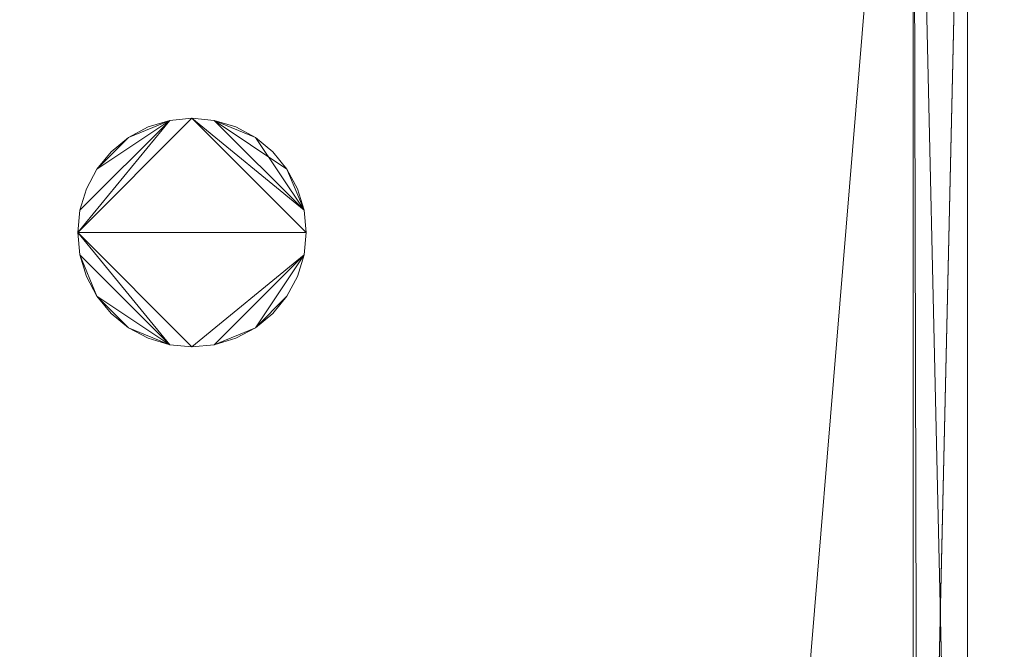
# Model space of a CAD drawing. Header units: millimetres. Extents: x -1675 to 29381, y -3645 to 22555.
# Tile 226 of 256: x 12854 to 14123, y 11663 to 12474. Entities that reach past the tile are written whole.
import ezdxf

# ---------------------------------------------------------------- set-up
doc = ezdxf.new("R2010")
doc.units = ezdxf.units.MM
doc.layers.add('A-GENM-____-OTLN', color=13, linetype='Continuous', lineweight=9)

msp = doc.modelspace()

# ---------------------------------------------------------------- meshes
at = {"layer": 'A-GENM-____-OTLN'}
mesh = msp.add_polyface(dxfattribs=at)
corners = [(14006, 16490, 1), (13956, 16490, 1), (13956, 17990, 1), (14006, 17990, 1), (14076, 16490, 1), (14010, 16490, 1), (14027.2, 17990, 1), (14076, 17990, 1), (16432, 16340, 1), (14153.1, 16340, 1), (14885.8, 18240, 1), (16432, 18240, 1), (14076, 16340, 1), (14076, 18240, 1), (16456, 18240, 1), (16456, 16340, 1), (19076.8, 16340, 1), (16636, 16340, 1), (16636, 16611.3, 1), (18947, 21950, 1), (14006, 13252, 1), (14006, 10470, 1), (13776, 10470, 1), (14006, 16140, 1), (14006, 16140, 1), (13776, 17700, 1), (13956, 17700, 1), (13956, 17000, 1), (12896, 18240, 1), (13776, 18420, 1), (13776, 17000, 1), (13776, 16140, 1), (14076, 10470, 1), (14012.8, 10470, 1), (14076, 13252, 1), (16432, 13252, 1), (16432, 10470, 1), (14305.3, 10470, 1), (14885.8, 18240, 1), (16432, 18240, 1), (14076, 18240, 1), (19076.8, 13252, 1), (16689.5, 10470, 1), (19076.8, 16140, 1), (16432, 16140, 1), (16636, 16611.3, 1), (16636, 16340, 1), (16636, 21950, 1), (16456, 18240, 1)]
mesh.append_faces([[corners[k] for k in face] for face in [(45, 17, 46), (14, 39, 48)]], dxfattribs={"vtx0": -1})
mesh.append_faces([[corners[k] for k in face] for face in [(30, 25, 27), (31, 28, 30), (47, 18, 45)]], dxfattribs={"vtx0": -1, "vtx1": -1})
mesh.append_faces([[corners[k] for k in face] for face in [(10, 11, 8), (10, 9, 4), (7, 10, 4), (19, 16, 18), (30, 28, 25), (11, 10, 38), (35, 41, 42), (41, 35, 43), (17, 45, 18), (39, 14, 11)]], dxfattribs={"vtx0": -1, "vtx1": -1, "vtx2": -1})
mesh.append_faces([[corners[k] for k in face] for face in [(11, 14, 15), (20, 21, 22), (28, 29, 25), (35, 36, 37), (34, 37, 32), (37, 34, 35), (10, 13, 40)]], dxfattribs={"vtx0": -1, "vtx2": -1})
mesh.append_faces([[corners[k] for k in face] for face in [(2, 3, 0), (4, 5, 6), (6, 7, 4), (5, 0, 3), (3, 6, 5), (8, 9, 10), (7, 13, 10), (15, 8, 11), (16, 17, 18), (32, 33, 34), (33, 21, 20), (20, 34, 33), (38, 39, 11), (40, 38, 10), (42, 36, 35)]], dxfattribs={"vtx1": -1, "vtx2": -1})
mesh.append_faces([[corners[k] for k in face] for face in [(0, 1, 2), (9, 12, 4), (23, 24, 20), (25, 26, 27), (35, 44, 43)]], dxfattribs={"vtx2": -1})
mesh = msp.add_polyface(dxfattribs=at)
corners = [(9606, 11640, 1), (9606, 11190, 1), (9306, 11190, 1), (9306, 11640, 1), (256.8, 10770, 1), (6.8, 13252, 1), (256.8, 13252, 1), (6.8, 10170, 1), (5006, 11270.6, 1), (4706, 11640, 1), (5006, 11640, 1), (4706, 11204.6, 1), (256.8, 13303.6, 1), (256.8, 13450, 1), (6.8, 16140, 1), (256.8, 16140, 1), (256.8, 16249.1, 1), (13956, 16490, 1), (13776, 16140, 1), (13776, 17000, 1), (13956, 17000, 1), (14006, 16140, 1), (13956, 17990, 1), (13956, 17700, 1), (13776, 17700, 1), (13776, 18420, 1), (13956, 18420, 1), (12046, 18420, 1), (12896, 18420, 1), (12896, 18240, 1), (9606, 18240, 1), (9606, 17990, 1), (9306, 17990, 1), (11186, 18420, 1), (9306, 18420, 1), (9486, 18420, 1), (9486, 18420, 1), (10986, 18420, 1), (8336, 18420, 1), (8406, 18240, 1), (8156, 18240, 1), (6856, 18240, 1), (7156, 18420, 1), (7336, 18240, 1), (5230.7, 18420, 1), (5956, 18240, 1), (5006, 18240, 1), (4706, 18191, 1), (5006, 17990, 1), (4706, 17990, 1), (4706, 18240, 1), (256.8, 16450, 1), (256.8, 18240, 1), (256.8, 18420, 1), (256.8, 18850, 1)]
mesh.append_faces([[corners[k] for k in face] for face in [(8, 9, 10), (47, 48, 49)]], dxfattribs={"vtx0": -1})
mesh.append_faces([[corners[k] for k in face] for face in [(4, 5, 6), (5, 4, 7), (9, 8, 11), (13, 14, 15), (14, 13, 5), (18, 17, 21), (25, 22, 24), (30, 33, 29), (37, 30, 36), (41, 42, 43), (48, 47, 46)]], dxfattribs={"vtx0": -1, "vtx1": -1})
mesh.append_faces([[corners[k] for k in face] for face in [(35, 30, 34), (33, 30, 37), (44, 46, 47), (14, 53, 52)]], dxfattribs={"vtx0": -1, "vtx1": -1, "vtx2": -1})
mesh.append_faces([[corners[k] for k in face] for face in [(5, 12, 6), (14, 16, 15), (17, 18, 19), (22, 25, 26), (30, 32, 34), (30, 35, 36), (38, 39, 40), (44, 45, 46), (44, 47, 50), (53, 50, 52), (14, 54, 53)]], dxfattribs={"vtx0": -1, "vtx2": -1})
mesh.append_faces([[corners[k] for k in face] for face in [(13, 12, 5), (33, 27, 29), (51, 16, 14), (52, 51, 14)]], dxfattribs={"vtx1": -1, "vtx2": -1})
mesh.append_faces([[corners[k] for k in face] for face in [(0, 1, 2), (2, 3, 0), (19, 20, 17), (22, 23, 24), (27, 28, 29), (30, 31, 32)]], dxfattribs={"vtx2": -1})
mesh = msp.add_polyface(dxfattribs=at)
corners = [(4706, 11190, 2949), (256.8, 10225, 2949), (4706, 11204.6, 2949), (5006, 10170, 2949), (256.8, 10170, 2949), (5006, 11190, 2949), (5006, 11190, 2949), (5006, 11270.6, 2949), (256.8, 10770, 2949), (4706, 11640, 2949), (256.8, 13252, 2949), (5006, 11640, 2949), (256.8, 13303.6, 2949), (14006, 13252, 2949), (256.8, 16140, 2949), (13776, 16140, 2949), (256.8, 13450, 2949), (4706, 17990, 2949), (256.8, 16249.1, 2949), (4706, 18191, 2949), (5006, 17990, 2949), (5006, 18240, 2949), (5956, 18240, 2949), (256.8, 18240, 2949), (4706, 18240, 2949), (256.8, 16450, 2949), (6.8, 10170, 2949), (6.8, 13252, 2949), (6.8, 16140, 2949), (5230.7, 18420, 2949), (256.8, 18420, 2949), (256.8, 18850, 2949)]
mesh.append_faces([[corners[k] for k in face] for face in [(27, 8, 26), (28, 16, 27)]], dxfattribs={"vtx0": -1, "vtx1": -1})
mesh.append_faces([[corners[k] for k in face] for face in [(0, 1, 2), (0, 3, 4), (1, 0, 4), (3, 0, 5), (5, 0, 6), (7, 5, 6), (8, 2, 1), (2, 8, 9), (10, 11, 9), (9, 8, 10), (12, 13, 10), (14, 15, 16), (16, 15, 12), (17, 18, 19), (20, 21, 22), (20, 14, 17), (18, 17, 14), (19, 23, 24), (25, 19, 18), (23, 19, 25), (26, 1, 4), (2, 6, 0), (6, 2, 7), (8, 27, 10), (8, 1, 26), (7, 9, 11), (9, 7, 2), (27, 12, 10), (16, 28, 14), (16, 12, 27), (28, 18, 14), (19, 20, 17), (20, 19, 21), (29, 21, 19), (29, 19, 24), (25, 18, 28), (23, 25, 28), (28, 30, 23), (28, 31, 30)]], dxfattribs={"vtx0": -1, "vtx1": -1, "vtx2": -1})
mesh = msp.add_polyface(dxfattribs=at)
corners = [(9306, 10156.6, 2949), (5006, 10170, 2949), (9306, 10170, 2949), (9306, 11190, 2949), (5006, 11190, 2949), (13776, 10169.3, 2949), (13776, 10170, 2949), (9606, 11190, 2949), (9306, 11190, 2949), (5006, 11270.6, 2949), (14006, 13252, 2949), (9306, 11640, 2949), (13776, 10470, 2949), (9606, 11640, 2949), (5006, 11640, 2949), (256.8, 13252, 2949), (256.8, 13303.6, 2949), (14006, 16140, 2949), (13776, 16140, 2949), (9606, 17990, 2949), (9606, 18240, 2949), (12896, 18240, 2949), (6856, 18240, 2949), (5956, 18240, 2949), (6856, 18420, 2949), (8406, 18240, 2949), (9306, 18420, 2949), (9306, 17990, 2949), (256.8, 16140, 2949), (5006, 17990, 2949), (8156, 18240, 2949), (7336, 18240, 2949), (13776, 18420, 2949), (13776, 17700, 2949), (13776, 17000, 2949), (13956, 17000, 2949), (13956, 16490, 2949), (13956, 17990, 2949)]
mesh.append_faces([[corners[k] for k in face] for face in [(0, 1, 2), (3, 1, 4), (1, 3, 2), (5, 2, 6), (7, 6, 2), (3, 4, 8), (9, 8, 4), (10, 11, 9), (3, 8, 7), (6, 7, 12), (2, 3, 7), (13, 12, 7), (12, 13, 10), (8, 9, 11), (10, 13, 11), (10, 9, 14), (10, 14, 15), (10, 16, 17), (19, 20, 21), (22, 23, 24), (25, 26, 27), (28, 29, 18), (23, 22, 29), (30, 25, 27), (27, 18, 29), (29, 22, 31), (31, 30, 27), (19, 18, 27), (29, 31, 27), (21, 32, 33), (34, 33, 35), (21, 18, 19), (34, 21, 33), (18, 21, 34), (13, 7, 8), (8, 11, 13), (36, 18, 34), (32, 37, 33), (20, 19, 27), (20, 27, 26)]], dxfattribs={"vtx0": -1, "vtx1": -1, "vtx2": -1})
mesh.append_faces([[corners[k] for k in face] for face in [(18, 17, 16)]], dxfattribs={"vtx1": -1, "vtx2": -1})
mesh = msp.add_polyface(dxfattribs=at)
corners = [(9306, 10130, 1), (5006, 10144.3, 1), (9306, 10156.6, 1), (5006, 10130, 1), (5006, 10170, 1), (9306, 10170, 1), (9306, 11190, 1), (5006, 11190, 1), (256.8, 10130.7, 1), (13776, 10130, 1), (13776, 10169.3, 1), (256.8, 10170, 1), (13776, 10170, 1), (4706, 11190, 1), (256.8, 10225, 1), (4706, 11204.6, 1), (9606, 11190, 1), (9306, 11190, 1), (5006, 11270.6, 1), (14006, 13252, 1), (9306, 11640, 1), (13776, 10470, 1), (5006, 11190, 1), (9606, 11640, 1), (5006, 11640, 1), (256.8, 10770, 1), (256.8, 13252, 1), (4706, 11640, 1), (256.8, 13303.6, 1), (14006, 16140, 1), (13776, 16140, 1), (256.8, 16140, 1), (256.8, 13450, 1), (256.8, 16249.1, 1), (4706, 17990, 1), (5006, 17990, 1)]
mesh.append_faces([[corners[k] for k in face] for face in [(9, 2, 10), (11, 1, 8), (10, 5, 12), (13, 14, 15), (14, 13, 11), (12, 16, 21), (23, 21, 16), (18, 7, 22), (17, 18, 20), (25, 15, 14), (15, 25, 27), (28, 19, 26), (31, 30, 32), (32, 30, 28), (33, 34, 31)]], dxfattribs={"vtx0": -1, "vtx1": -1})
mesh.append_faces([[corners[k] for k in face] for face in [(0, 1, 2), (1, 0, 3), (2, 4, 5), (4, 2, 1), (6, 4, 7), (4, 6, 5), (3, 8, 1), (2, 9, 0), (1, 11, 4), (5, 10, 2), (16, 12, 5), (6, 7, 17), (18, 17, 7), (13, 4, 11), (19, 20, 18), (4, 13, 7), (5, 6, 16), (21, 23, 19), (19, 24, 26), (19, 28, 29), (31, 35, 30)]], dxfattribs={"vtx0": -1, "vtx1": -1, "vtx2": -1})
mesh.append_faces([[corners[k] for k in face] for face in [(6, 17, 16), (7, 13, 22), (19, 23, 20), (19, 18, 24), (26, 24, 27), (27, 25, 26)]], dxfattribs={"vtx0": -1, "vtx2": -1})
mesh.append_faces([[corners[k] for k in face] for face in [(30, 29, 28)]], dxfattribs={"vtx1": -1, "vtx2": -1})
mesh = msp.add_polyface(dxfattribs=at)
corners = [(14006, 13252, 2949), (14006, 10470, 2949), (13776, 10470, 2949), (14076, 10470, 2949), (14012.8, 10470, 2949), (14076, 13252, 2949), (16432, 13252, 2949), (16432, 10470, 2949), (14305.3, 10470, 2949), (19076.8, 13252, 2949), (19076.8, 10470, 2949), (16689.5, 10470, 2949), (19076.8, 16140, 2949), (19916, 10470, 2949), (19802.9, 10470, 2949), (21966, 11363.8, 2949), (21116, 10470, 2949), (21966, 13252, 2949), (20916, 16140, 2949), (21966, 14370.6, 2949), (14006, 0, 2949), (13776, 5670, 2949), (14006, 10130, 2949), (13776, 10169.3, 2949), (13776, 10130, 2949), (14006, 10170, 2949), (13776, 10170, 2949), (14076, 10130, 2949), (14076, 0, 2949), (14076, 10170, 2949), (16432, 10170, 2949), (19076.8, 10170, 2949), (21966, 10470, 2949)]
mesh.append_faces([[corners[k] for k in face] for face in [(0, 1, 2), (3, 4, 5), (4, 1, 0), (6, 7, 8), (5, 8, 3), (9, 10, 11), (6, 9, 11), (11, 7, 6), (9, 6, 12), (13, 14, 15), (15, 16, 13), (14, 10, 9), (9, 17, 15), (15, 14, 9), (18, 19, 9), (20, 21, 22), (23, 22, 24), (22, 23, 25), (25, 23, 26), (26, 2, 1), (1, 25, 26), (22, 27, 20), (25, 29, 22), (29, 25, 4), (4, 3, 29), (25, 1, 4), (8, 7, 30), (29, 3, 8), (11, 10, 31), (30, 7, 11), (13, 31, 14), (16, 31, 13), (32, 31, 16), (31, 10, 14)]], dxfattribs={"vtx0": -1, "vtx1": -1, "vtx2": -1})
mesh.append_faces([[corners[k] for k in face] for face in [(8, 5, 6)]], dxfattribs={"vtx0": -1, "vtx2": -1})
mesh.append_faces([[corners[k] for k in face] for face in [(0, 5, 4), (29, 27, 22), (30, 29, 8), (31, 30, 11)]], dxfattribs={"vtx1": -1, "vtx2": -1})
mesh.append_faces([[corners[k] for k in face] for face in [(27, 28, 20)]], dxfattribs={"vtx2": -1})
mesh = msp.add_polyface(dxfattribs=at)
corners = [(14006, 0, 1), (13776, 5670, 1), (14006, 10130, 1), (13776, 10169.3, 1), (14006, 10170, 1), (14006, 10470, 1), (13776, 10170, 1), (14076, 10130, 1), (14076, 0, 1), (14076, 10170, 1), (14012.8, 10470, 1), (14076, 10470, 1), (16432, 10170, 1), (14305.3, 10470, 1), (16432, 10470, 1), (19076.8, 10170, 1), (16689.5, 10470, 1), (19076.8, 10470, 1), (26536, 10170, 1), (26536, 10130, 1), (19076.8, 10130, 1), (19916, 10470, 1), (19802.9, 10470, 1), (22166, 10470, 1), (21966, 11363.8, 1), (22166, 11446.4, 1), (26236, 12080, 1), (26236, 13128, 1), (26536, 13252, 1), (21116, 10470, 1), (21966, 10470, 1), (26236, 10470, 1), (24966, 10470, 1), (22166, 10470, 1), (22366, 10470, 1), (21966, 13252, 1), (22166, 13252, 1), (26236, 13252, 1), (21966, 14370.6, 1), (26236, 13630, 1)]
mesh.append_faces([[corners[k] for k in face] for face in [(15, 18, 20), (21, 15, 22), (23, 24, 25), (29, 15, 21), (24, 23, 30), (18, 26, 28), (30, 15, 29), (26, 18, 31), (33, 15, 23), (34, 15, 33), (25, 35, 36), (35, 25, 24), (38, 36, 35), (39, 28, 37)]], dxfattribs={"vtx0": -1, "vtx1": -1})
mesh.append_faces([[corners[k] for k in face] for face in [(0, 1, 2), (2, 3, 4), (5, 4, 6), (2, 7, 0), (4, 9, 2), (9, 4, 10), (23, 15, 30), (15, 34, 18)]], dxfattribs={"vtx0": -1, "vtx1": -1, "vtx2": -1})
mesh.append_faces([[corners[k] for k in face] for face in [(4, 5, 10), (9, 11, 13), (12, 14, 16), (15, 17, 22), (28, 27, 37)]], dxfattribs={"vtx0": -1, "vtx2": -1})
mesh.append_faces([[corners[k] for k in face] for face in [(9, 7, 2), (10, 11, 9), (12, 9, 13), (13, 14, 12), (15, 12, 16), (16, 17, 15), (26, 27, 28), (32, 31, 18), (34, 32, 18)]], dxfattribs={"vtx1": -1, "vtx2": -1})
mesh.append_faces([[corners[k] for k in face] for face in [(7, 8, 0), (18, 19, 20)]], dxfattribs={"vtx2": -1})
mesh = msp.add_polyface(dxfattribs=at)
corners = [(14006, 10170, -50), (6.8, 13252, -50), (14006, 13252, -50)]
mesh.append_faces([[corners[k] for k in face] for face in [(1, 2, 0)]])
mesh = msp.add_polyface(dxfattribs=at)
corners = [(14006, 13252), (6.8, 10170), (14006, 10170)]
mesh.append_faces([[corners[k] for k in face] for face in [(1, 2, 0)]])
mesh = msp.add_polyface(dxfattribs=at)
corners = [(6.8, 10170, -50), (6.8, 13252, -50), (14006, 10170, -50)]
mesh.append_faces([[corners[k] for k in face] for face in [(1, 2, 0)]])
mesh = msp.add_polyface(dxfattribs=at)
corners = [(6.8, 13252), (6.8, 10170), (14006, 13252)]
mesh.append_faces([[corners[k] for k in face] for face in [(1, 2, 0)]])
mesh = msp.add_polyface(dxfattribs=at)
corners = [(14006, 10170, 2950), (6.8, 13252, 2950), (14006, 13252, 2950)]
mesh.append_faces([[corners[k] for k in face] for face in [(1, 2, 0)]])
mesh = msp.add_polyface(dxfattribs=at)
corners = [(14006, 13252, 3000), (6.8, 10170, 3000), (14006, 10170, 3000)]
mesh.append_faces([[corners[k] for k in face] for face in [(1, 2, 0)]])
mesh = msp.add_polyface(dxfattribs=at)
corners = [(6.8, 10170, 2950), (6.8, 13252, 2950), (14006, 10170, 2950)]
mesh.append_faces([[corners[k] for k in face] for face in [(1, 2, 0)]])
mesh = msp.add_polyface(dxfattribs=at)
corners = [(6.8, 13252, 3000), (6.8, 10170, 3000), (14006, 13252, 3000)]
mesh.append_faces([[corners[k] for k in face] for face in [(1, 2, 0)]])
mesh = msp.add_polyface(dxfattribs=at)
corners = [(14006, 10170), (14006, 10170, -50), (14006, 13252)]
mesh.append_faces([[corners[k] for k in face] for face in [(1, 2, 0)]])
mesh = msp.add_polyface(dxfattribs=at)
corners = [(14006, 13252), (14006, 10170), (14076, 13252)]
mesh.append_faces([[corners[k] for k in face] for face in [(2, 0, 1)]])
mesh = msp.add_polyface(dxfattribs=at)
corners = [(14006, 13252), (14006, 10170, -50), (14006, 13252, -50)]
mesh.append_faces([[corners[k] for k in face] for face in [(1, 2, 0)]])
mesh = msp.add_polyface(dxfattribs=at)
corners = [(14076, 10170, -50), (14006, 13252, -50), (14076, 13252, -50)]
mesh.append_faces([[corners[k] for k in face] for face in [(0, 1, 2)]])
mesh = msp.add_polyface(dxfattribs=at)
corners = [(14006, 10170, -50), (14006, 13252, -50), (14076, 10170, -50)]
mesh.append_faces([[corners[k] for k in face] for face in [(2, 0, 1)]])
mesh = msp.add_polyface(dxfattribs=at)
corners = [(14076, 13252), (14006, 10170), (14076, 10170)]
mesh.append_faces([[corners[k] for k in face] for face in [(0, 1, 2)]])
mesh = msp.add_polyface(dxfattribs=at)
corners = [(14006, 10170), (14006, 13252, -50), (14006, 10170, -50)]
mesh.append_faces([[corners[k] for k in face] for face in [(0, 1, 2)]])
mesh = msp.add_polyface(dxfattribs=at)
corners = [(14006, 13252), (14006, 13252, -50), (14006, 10170)]
mesh.append_faces([[corners[k] for k in face] for face in [(2, 0, 1)]])
mesh = msp.add_polyface(dxfattribs=at)
corners = [(14006, 10170, 3000), (14006, 10170, 2950), (14006, 13252, 3000)]
mesh.append_faces([[corners[k] for k in face] for face in [(1, 2, 0)]])
mesh = msp.add_polyface(dxfattribs=at)
corners = [(14006, 13252, 3000), (14006, 10170, 3000), (14076, 13252, 3000)]
mesh.append_faces([[corners[k] for k in face] for face in [(2, 0, 1)]])
mesh = msp.add_polyface(dxfattribs=at)
corners = [(14006, 13252, 3000), (14006, 10170, 2950), (14006, 13252, 2950)]
mesh.append_faces([[corners[k] for k in face] for face in [(1, 2, 0)]])
mesh = msp.add_polyface(dxfattribs=at)
corners = [(14076, 10170, 2950), (14006, 13252, 2950), (14076, 13252, 2950)]
mesh.append_faces([[corners[k] for k in face] for face in [(0, 1, 2)]])
mesh = msp.add_polyface(dxfattribs=at)
corners = [(14006, 10170, 2950), (14006, 13252, 2950), (14076, 10170, 2950)]
mesh.append_faces([[corners[k] for k in face] for face in [(2, 0, 1)]])
mesh = msp.add_polyface(dxfattribs=at)
corners = [(14076, 13252, 3000), (14006, 10170, 3000), (14076, 10170, 3000)]
mesh.append_faces([[corners[k] for k in face] for face in [(0, 1, 2)]])
mesh = msp.add_polyface(dxfattribs=at)
corners = [(14006, 10170, 3000), (14006, 13252, 2950), (14006, 10170, 2950)]
mesh.append_faces([[corners[k] for k in face] for face in [(0, 1, 2)]])
mesh = msp.add_polyface(dxfattribs=at)
corners = [(14006, 13252, 3000), (14006, 13252, 2950), (14006, 10170, 3000)]
mesh.append_faces([[corners[k] for k in face] for face in [(2, 0, 1)]])
mesh = msp.add_polyface(dxfattribs=at)
corners = [(14076, 13252), (14076, 10170, -50), (14076, 13252, -50)]
mesh.append_faces([[corners[k] for k in face] for face in [(1, 2, 0)]])
mesh = msp.add_polyface(dxfattribs=at)
corners = [(14076, 10170), (14076, 10170, -50), (14076, 13252)]
mesh.append_faces([[corners[k] for k in face] for face in [(1, 2, 0)]])
mesh = msp.add_polyface(dxfattribs=at)
corners = [(16432, 10170, -50), (14076, 13252, -50), (16432, 13252, -50)]
mesh.append_faces([[corners[k] for k in face] for face in [(0, 1, 2)]])
mesh = msp.add_polyface(dxfattribs=at)
corners = [(14076, 10170, -50), (14076, 13252, -50), (16432, 10170, -50)]
mesh.append_faces([[corners[k] for k in face] for face in [(2, 0, 1)]])
mesh = msp.add_polyface(dxfattribs=at)
corners = [(16432, 13252), (14076, 10170), (16432, 10170)]
mesh.append_faces([[corners[k] for k in face] for face in [(0, 1, 2)]])
mesh = msp.add_polyface(dxfattribs=at)
corners = [(14076, 13252), (14076, 10170), (16432, 13252)]
mesh.append_faces([[corners[k] for k in face] for face in [(2, 0, 1)]])
mesh = msp.add_polyface(dxfattribs=at)
corners = [(14076, 10170), (14076, 13252, -50), (14076, 10170, -50)]
mesh.append_faces([[corners[k] for k in face] for face in [(0, 1, 2)]])
mesh = msp.add_polyface(dxfattribs=at)
corners = [(14076, 13252), (14076, 13252, -50), (14076, 10170)]
mesh.append_faces([[corners[k] for k in face] for face in [(2, 0, 1)]])
mesh = msp.add_polyface(dxfattribs=at)
corners = [(14076, 13252, 3000), (14076, 10170, 2950), (14076, 13252, 2950)]
mesh.append_faces([[corners[k] for k in face] for face in [(1, 2, 0)]])
mesh = msp.add_polyface(dxfattribs=at)
corners = [(14076, 10170, 3000), (14076, 10170, 2950), (14076, 13252, 3000)]
mesh.append_faces([[corners[k] for k in face] for face in [(1, 2, 0)]])
mesh = msp.add_polyface(dxfattribs=at)
corners = [(16432, 10170, 2950), (14076, 13252, 2950), (16432, 13252, 2950)]
mesh.append_faces([[corners[k] for k in face] for face in [(0, 1, 2)]])
mesh = msp.add_polyface(dxfattribs=at)
corners = [(14076, 10170, 2950), (14076, 13252, 2950), (16432, 10170, 2950)]
mesh.append_faces([[corners[k] for k in face] for face in [(2, 0, 1)]])
mesh = msp.add_polyface(dxfattribs=at)
corners = [(16432, 13252, 3000), (14076, 10170, 3000), (16432, 10170, 3000)]
mesh.append_faces([[corners[k] for k in face] for face in [(0, 1, 2)]])
mesh = msp.add_polyface(dxfattribs=at)
corners = [(14076, 13252, 3000), (14076, 10170, 3000), (16432, 13252, 3000)]
mesh.append_faces([[corners[k] for k in face] for face in [(2, 0, 1)]])
mesh = msp.add_polyface(dxfattribs=at)
corners = [(14076, 10170, 3000), (14076, 13252, 2950), (14076, 10170, 2950)]
mesh.append_faces([[corners[k] for k in face] for face in [(0, 1, 2)]])
mesh = msp.add_polyface(dxfattribs=at)
corners = [(14076, 13252, 3000), (14076, 13252, 2950), (14076, 10170, 3000)]
mesh.append_faces([[corners[k] for k in face] for face in [(2, 0, 1)]])
mesh = msp.add_polyface(dxfattribs=at)
corners = [(13220.5, 12228.3, 2950), (13212.2, 12256, 2950), (13198.5, 12281.4, 2950), (13180.2, 12303.8, 2950), (13157.9, 12322.1, 2950), (13132.4, 12335.7, 2950), (13104.8, 12344.1, 2950), (13076, 12346.9, 2950), (13047.3, 12344.1, 2950), (13019.6, 12335.7, 2950), (12994.1, 12322.1, 2950), (12971.8, 12303.8, 2950), (12953.5, 12281.4, 2950), (12939.9, 12256, 2950), (12931.5, 12228.3, 2950), (12928.7, 12199.6, 2950), (12931.5, 12170.8, 2950), (12939.9, 12143.2, 2950), (12953.5, 12117.7, 2950), (12971.8, 12095.4, 2950), (12994.1, 12077, 2950), (13019.6, 12063.4, 2950), (13047.3, 12055, 2950), (13076, 12052.2, 2950), (13104.8, 12055, 2950), (13132.4, 12063.4, 2950), (13157.9, 12077, 2950), (13180.2, 12095.4, 2950), (13198.5, 12117.7, 2950), (13212.2, 12143.2, 2950), (13220.5, 12170.8, 2950), (13223.4, 12199.6, 2950)]
mesh.append_faces([[corners[k] for k in face] for face in [(28, 26, 27)]], dxfattribs={"vtx0": -1})
mesh.append_faces([[corners[k] for k in face] for face in [(18, 22, 16, 17), (14, 8, 12, 13)]], dxfattribs={"vtx0": -1, "vtx1": -1})
mesh.append_faces([[corners[k] for k in face] for face in [(31, 15, 23, 30)]], dxfattribs={"vtx0": -1, "vtx1": -1, "vtx2": -1})
mesh.append_faces([[corners[k] for k in face] for face in [(7, 15, 31, 0)]], dxfattribs={"vtx0": -1, "vtx1": -1, "vtx3": -1})
mesh.append_faces([[corners[k] for k in face] for face in [(8, 14, 15, 7), (0, 6, 7)]], dxfattribs={"vtx0": -1, "vtx2": -1})
mesh.append_faces([[corners[k] for k in face] for face in [(23, 24, 30)]], dxfattribs={"vtx1": -1, "vtx2": -1})
mesh.append_faces([[corners[k] for k in face] for face in [(15, 16, 22, 23)]], dxfattribs={"vtx1": -1, "vtx3": -1})
mesh.append_faces([[corners[k] for k in face] for face in [(20, 21, 22), (8, 9, 10), (0, 1, 2)]], dxfattribs={"vtx2": -1})
mesh.append_faces([[corners[k] for k in face] for face in [(18, 19, 20, 22), (10, 11, 12, 8), (24, 25, 26, 30), (28, 29, 30, 26), (4, 5, 6, 0), (2, 3, 4, 0)]], dxfattribs={"vtx2": -1, "vtx3": -1})
mesh = msp.add_polyface(dxfattribs=at)
corners = [(13212.2, 12143.2, 2910), (13198.5, 12117.7, 2910), (13180.2, 12095.4, 2910), (13157.9, 12077, 2910), (13132.4, 12063.4, 2910), (13104.8, 12055, 2910), (13076, 12052.2, 2910), (13047.3, 12055, 2910), (13019.6, 12063.4, 2910), (12994.1, 12077, 2910), (12971.8, 12095.4, 2910), (12953.5, 12117.7, 2910), (12939.9, 12143.2, 2910), (12931.5, 12170.8, 2910), (12928.7, 12199.6, 2910), (12931.5, 12228.3, 2910), (12939.9, 12256, 2910), (12953.5, 12281.4, 2910), (12971.8, 12303.8, 2910), (12994.1, 12322.1, 2910), (13019.6, 12335.7, 2910), (13047.3, 12344.1, 2910), (13076, 12346.9, 2910), (13104.8, 12344.1, 2910), (13132.4, 12335.7, 2910), (13157.9, 12322.1, 2910), (13180.2, 12303.8, 2910), (13198.5, 12281.4, 2910), (13212.2, 12256, 2910), (13220.5, 12228.3, 2910), (13223.4, 12199.6, 2910), (13220.5, 12170.8, 2910)]
mesh.append_faces([[corners[k] for k in face] for face in [(11, 9, 10)]], dxfattribs={"vtx0": -1})
mesh.append_faces([[corners[k] for k in face] for face in [(1, 3, 31, 0), (29, 23, 27, 28)]], dxfattribs={"vtx0": -1, "vtx1": -1})
mesh.append_faces([[corners[k] for k in face] for face in [(22, 30, 14, 21)]], dxfattribs={"vtx0": -1, "vtx1": -1, "vtx2": -1})
mesh.append_faces([[corners[k] for k in face] for face in [(23, 29, 30, 22), (14, 6, 7)]], dxfattribs={"vtx0": -1, "vtx2": -1})
mesh.append_faces([[corners[k] for k in face] for face in [(18, 19, 17)]], dxfattribs={"vtx1": -1})
mesh.append_faces([[corners[k] for k in face] for face in [(14, 15, 21)]], dxfattribs={"vtx1": -1, "vtx2": -1})
mesh.append_faces([[corners[k] for k in face] for face in [(5, 6, 31, 3), (30, 31, 6, 14), (13, 14, 7, 11)]], dxfattribs={"vtx1": -1, "vtx2": -1, "vtx3": -1})
mesh.append_faces([[corners[k] for k in face] for face in [(1, 2, 3), (3, 4, 5), (23, 24, 25), (11, 12, 13)]], dxfattribs={"vtx2": -1})
mesh.append_faces([[corners[k] for k in face] for face in [(25, 26, 27, 23), (7, 8, 9, 11), (19, 20, 21, 17), (15, 16, 17, 21)]], dxfattribs={"vtx2": -1, "vtx3": -1})
mesh = msp.add_polyface(dxfattribs=at)
corners = [(13047.3, 12344.1, 2910), (13019.6, 12335.7, 2910), (13019.6, 12335.7, 2950), (13047.3, 12344.1, 2950)]
mesh.append_faces([[corners[k] for k in face] for face in [(3, 0, 1, 2)]])
mesh = msp.add_polyface(dxfattribs=at)
corners = [(13076, 12346.9, 2910), (13047.3, 12344.1, 2910), (13047.3, 12344.1, 2950), (13076, 12346.9, 2950)]
mesh.append_faces([[corners[k] for k in face] for face in [(0, 1, 2, 3)]])
mesh = msp.add_polyface(dxfattribs=at)
corners = [(13104.8, 12344.1, 2910), (13076, 12346.9, 2910), (13076, 12346.9, 2950), (13104.8, 12344.1, 2950)]
mesh.append_faces([[corners[k] for k in face] for face in [(3, 0, 1, 2)]])
mesh = msp.add_polyface(dxfattribs=at)
corners = [(13132.4, 12335.7, 2910), (13104.8, 12344.1, 2910), (13104.8, 12344.1, 2950), (13132.4, 12335.7, 2950)]
mesh.append_faces([[corners[k] for k in face] for face in [(3, 0, 1, 2)]])
mesh = msp.add_polyface(dxfattribs=at)
corners = [(13019.6, 12335.7, 2910), (12994.1, 12322.1, 2910), (12994.1, 12322.1, 2950), (13019.6, 12335.7, 2950)]
mesh.append_faces([[corners[k] for k in face] for face in [(0, 1, 2, 3)]])
mesh = msp.add_polyface(dxfattribs=at)
corners = [(13157.9, 12322.1, 2910), (13132.4, 12335.7, 2910), (13132.4, 12335.7, 2950), (13157.9, 12322.1, 2950)]
mesh.append_faces([[corners[k] for k in face] for face in [(0, 1, 2, 3)]])
mesh = msp.add_polyface(dxfattribs=at)
corners = [(12994.1, 12322.1, 2910), (12971.8, 12303.8, 2910), (12971.8, 12303.8, 2950), (12994.1, 12322.1, 2950)]
mesh.append_faces([[corners[k] for k in face] for face in [(0, 1, 2, 3)]])
mesh = msp.add_polyface(dxfattribs=at)
corners = [(13180.2, 12303.8, 2910), (13157.9, 12322.1, 2910), (13157.9, 12322.1, 2950), (13180.2, 12303.8, 2950)]
mesh.append_faces([[corners[k] for k in face] for face in [(2, 3, 0, 1)]])
mesh = msp.add_polyface(dxfattribs=at)
corners = [(12971.8, 12303.8, 2910), (12953.5, 12281.4, 2910), (12953.5, 12281.4, 2950), (12971.8, 12303.8, 2950)]
mesh.append_faces([[corners[k] for k in face] for face in [(0, 1, 2, 3)]])
mesh = msp.add_polyface(dxfattribs=at)
corners = [(13198.5, 12281.4, 2910), (13180.2, 12303.8, 2910), (13180.2, 12303.8, 2950), (13198.5, 12281.4, 2950)]
mesh.append_faces([[corners[k] for k in face] for face in [(2, 3, 0, 1)]])
mesh = msp.add_polyface(dxfattribs=at)
corners = [(12953.5, 12281.4, 2910), (12939.9, 12256, 2910), (12939.9, 12256, 2950), (12953.5, 12281.4, 2950)]
mesh.append_faces([[corners[k] for k in face] for face in [(3, 0, 1, 2)]])
mesh = msp.add_polyface(dxfattribs=at)
corners = [(13212.2, 12256, 2910), (13198.5, 12281.4, 2910), (13198.5, 12281.4, 2950), (13212.2, 12256, 2950)]
mesh.append_faces([[corners[k] for k in face] for face in [(1, 2, 3, 0)]])
mesh = msp.add_polyface(dxfattribs=at)
corners = [(12939.9, 12256, 2910), (12931.5, 12228.3, 2910), (12931.5, 12228.3, 2950), (12939.9, 12256, 2950)]
mesh.append_faces([[corners[k] for k in face] for face in [(0, 1, 2, 3)]])
mesh = msp.add_polyface(dxfattribs=at)
corners = [(13220.5, 12228.3, 2910), (13212.2, 12256, 2910), (13212.2, 12256, 2950), (13220.5, 12228.3, 2950)]
mesh.append_faces([[corners[k] for k in face] for face in [(1, 2, 3, 0)]])
mesh = msp.add_polyface(dxfattribs=at)
corners = [(12931.5, 12228.3, 2910), (12928.7, 12199.6, 2910), (12928.7, 12199.6, 2950), (12931.5, 12228.3, 2950)]
mesh.append_faces([[corners[k] for k in face] for face in [(3, 0, 1, 2)]])
mesh = msp.add_polyface(dxfattribs=at)
corners = [(13223.4, 12199.6, 2910), (13220.5, 12228.3, 2910), (13220.5, 12228.3, 2950), (13223.4, 12199.6, 2950)]
mesh.append_faces([[corners[k] for k in face] for face in [(1, 2, 3, 0)]])
mesh = msp.add_polyface(dxfattribs=at)
corners = [(12928.7, 12199.6, 2910), (12931.5, 12170.8, 2910), (12931.5, 12170.8, 2950), (12928.7, 12199.6, 2950)]
mesh.append_faces([[corners[k] for k in face] for face in [(0, 1, 2, 3)]])
mesh = msp.add_polyface(dxfattribs=at)
corners = [(13220.5, 12170.8, 2910), (13223.4, 12199.6, 2910), (13223.4, 12199.6, 2950), (13220.5, 12170.8, 2950)]
mesh.append_faces([[corners[k] for k in face] for face in [(1, 2, 3, 0)]])
mesh = msp.add_polyface(dxfattribs=at)
corners = [(12931.5, 12170.8, 2910), (12939.9, 12143.2, 2910), (12939.9, 12143.2, 2950), (12931.5, 12170.8, 2950)]
mesh.append_faces([[corners[k] for k in face] for face in [(0, 1, 2, 3)]])
mesh = msp.add_polyface(dxfattribs=at)
corners = [(13212.2, 12143.2, 2910), (13220.5, 12170.8, 2910), (13220.5, 12170.8, 2950), (13212.2, 12143.2, 2950)]
mesh.append_faces([[corners[k] for k in face] for face in [(1, 2, 3, 0)]])
mesh = msp.add_polyface(dxfattribs=at)
corners = [(12939.9, 12143.2, 2910), (12953.5, 12117.7, 2910), (12953.5, 12117.7, 2950), (12939.9, 12143.2, 2950)]
mesh.append_faces([[corners[k] for k in face] for face in [(0, 1, 2, 3)]])
mesh = msp.add_polyface(dxfattribs=at)
corners = [(13198.5, 12117.7, 2910), (13212.2, 12143.2, 2910), (13212.2, 12143.2, 2950), (13198.5, 12117.7, 2950)]
mesh.append_faces([[corners[k] for k in face] for face in [(2, 3, 0, 1)]])
mesh = msp.add_polyface(dxfattribs=at)
corners = [(12953.5, 12117.7, 2910), (12971.8, 12095.4, 2910), (12971.8, 12095.4, 2950), (12953.5, 12117.7, 2950)]
mesh.append_faces([[corners[k] for k in face] for face in [(0, 1, 2, 3)]])
mesh = msp.add_polyface(dxfattribs=at)
corners = [(13180.2, 12095.4, 2910), (13198.5, 12117.7, 2910), (13198.5, 12117.7, 2950), (13180.2, 12095.4, 2950)]
mesh.append_faces([[corners[k] for k in face] for face in [(2, 3, 0, 1)]])
mesh = msp.add_polyface(dxfattribs=at)
corners = [(12971.8, 12095.4, 2910), (12994.1, 12077, 2910), (12994.1, 12077, 2950), (12971.8, 12095.4, 2950)]
mesh.append_faces([[corners[k] for k in face] for face in [(0, 1, 2, 3)]])
mesh = msp.add_polyface(dxfattribs=at)
corners = [(13157.9, 12077, 2910), (13180.2, 12095.4, 2910), (13180.2, 12095.4, 2950), (13157.9, 12077, 2950)]
mesh.append_faces([[corners[k] for k in face] for face in [(1, 2, 3, 0)]])
mesh = msp.add_polyface(dxfattribs=at)
corners = [(12994.1, 12077, 2910), (13019.6, 12063.4, 2910), (13019.6, 12063.4, 2950), (12994.1, 12077, 2950)]
mesh.append_faces([[corners[k] for k in face] for face in [(1, 2, 3, 0)]])
mesh = msp.add_polyface(dxfattribs=at)
corners = [(13132.4, 12063.4, 2910), (13157.9, 12077, 2910), (13157.9, 12077, 2950), (13132.4, 12063.4, 2950)]
mesh.append_faces([[corners[k] for k in face] for face in [(2, 3, 0, 1)]])
mesh = msp.add_polyface(dxfattribs=at)
corners = [(13019.6, 12063.4, 2910), (13047.3, 12055, 2910), (13047.3, 12055, 2950), (13019.6, 12063.4, 2950)]
mesh.append_faces([[corners[k] for k in face] for face in [(2, 3, 0, 1)]])
mesh = msp.add_polyface(dxfattribs=at)
corners = [(13104.8, 12055, 2910), (13132.4, 12063.4, 2910), (13132.4, 12063.4, 2950), (13104.8, 12055, 2950)]
mesh.append_faces([[corners[k] for k in face] for face in [(2, 3, 0, 1)]])
mesh = msp.add_polyface(dxfattribs=at)
corners = [(13047.3, 12055, 2910), (13076, 12052.2, 2910), (13076, 12052.2, 2950), (13047.3, 12055, 2950)]
mesh.append_faces([[corners[k] for k in face] for face in [(2, 3, 0, 1)]])
mesh = msp.add_polyface(dxfattribs=at)
corners = [(13076, 12052.2, 2910), (13104.8, 12055, 2910), (13104.8, 12055, 2950), (13076, 12052.2, 2950)]
mesh.append_faces([[corners[k] for k in face] for face in [(1, 2, 3, 0)]])

doc.saveas('drawing.dxf')
